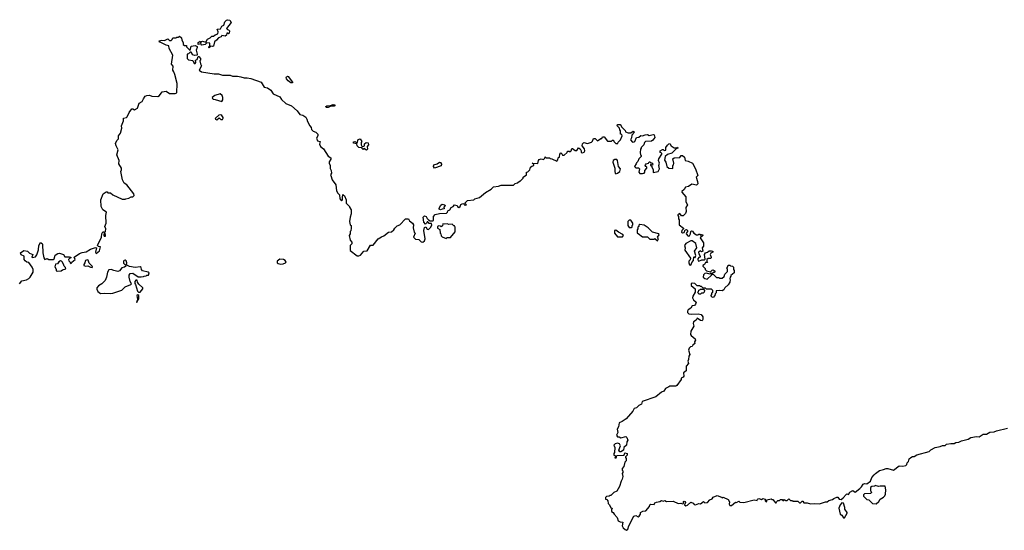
# Model space of a CAD drawing. Extents: x 2029662 to 2246637, y 225654 to 401419.
# Tile 104 of 256: x 2080084 to 2091928, y 313160 to 319300. Entities that reach past the tile are written whole.
import ezdxf

# ---------------------------------------------------------------- set-up
doc = ezdxf.new("R2010")
doc.units = 0

msp = doc.modelspace()

# ---------------------------------------------------------------- linework, layer by layer
at = {"layer": '0CON20XD'}
for points in [[(2082365, 318962), (2082360, 318965), (2082360, 318975), (2082370, 318985), (2082370, 319015), (2082365, 319020), (2082332, 319018), (2082315, 319003), (2082275, 318992), (2082265, 319010), (2082232, 319002), (2082230, 319025), (2082255, 319040), (2082265, 319020), (2082272, 319038), (2082285, 319042), (2082322, 319028), (2082342, 319065), (2082377, 319083), (2082395, 319100), (2082415, 319100), (2082434, 319116), (2082468, 319132), (2082472, 319155), (2082460, 319185), (2082498, 319192), (2082517, 319223), (2082538, 319235), (2082553, 319275), (2082570, 319295), (2082585, 319300), (2082610, 319295), (2082630, 319265), (2082570, 319195), (2082582, 319182), (2082595, 319180), (2082608, 319168), (2082605, 319140), (2082595, 319130), (2082585, 319140), (2082575, 319140), (2082570, 319115), (2082555, 319102), (2082515, 319110), (2082507, 319093), (2082475, 319083), (2082452, 319055), (2082426, 319034), (2082415, 318982), (2082405, 318978), (2082385, 318980), (2082365, 318962)], [(2081090, 317205), (2081125, 317230), (2081135, 317230), (2081145, 317220), (2081175, 317220), (2081203, 317193), (2081315, 317140), (2081355, 317140), (2081363, 317147), (2081397, 317153), (2081425, 317168), (2081445, 317170), (2081460, 317185), (2081458, 317205), (2081373, 317313), (2081340, 317335), (2081322, 317375), (2081300, 317475), (2081308, 317495), (2081307, 317515), (2081278, 317565), (2081282, 317605), (2081252, 317675), (2081267, 317735), (2081243, 317785), (2081238, 317812), (2081253, 317847), (2081272, 317868), (2081272, 317905), (2081298, 317935), (2081314, 317995), (2081307, 318025), (2081334, 318085), (2081332, 318115), (2081368, 318122), (2081379, 318131), (2081401, 318185), (2081435, 318230), (2081445, 318230), (2081465, 318217), (2081500, 318235), (2081522, 318295), (2081558, 318315), (2081572, 318348), (2081595, 318380), (2081615, 318390), (2081645, 318392), (2081675, 318382), (2081745, 318378), (2081765, 318388), (2081799, 318431), (2081845, 318442), (2081885, 318412), (2081955, 318412), (2081975, 318420), (2081977, 318533), (2081950, 318640), (2081940, 318675), (2081928, 318695), (2081932, 318742), (2081910, 318765), (2081928, 318875), (2081882, 318955), (2081877, 318987), (2081845, 318992), (2081775, 319030), (2081765, 319030), (2081760, 319045), (2081795, 319052), (2081825, 319048), (2081865, 319070), (2081885, 319050), (2081905, 319050), (2081918, 319062), (2081925, 319080), (2081965, 319080), (2081975, 319090), (2081995, 319090), (2082005, 319100), (2082032, 319082), (2082034, 319054), (2082052, 319025), (2082052, 319002), (2082065, 318990), (2082090, 318990), (2082092, 318972), (2082135, 318930), (2082145, 318980), (2082195, 318990), (2082218, 318978), (2082220, 318965), (2082207, 318935), (2082220, 318885), (2082218, 318872), (2082185, 318868), (2082168, 318878), (2082145, 318910), (2082135, 318910), (2082115, 318890), (2082100, 318885), (2082099, 318835), (2082115, 318817), (2082168, 318808), (2082183, 318775), (2082195, 318774), (2082203, 318785), (2082200, 318815), (2082218, 318822), (2082232, 318858), (2082238, 318858), (2082258, 318835), (2082260, 318815), (2082252, 318805), (2082258, 318768), (2082272, 318745), (2082242, 318695), (2082270, 318675), (2082425, 318649), (2082475, 318650), (2082524, 318634), (2082615, 318633), (2082645, 318620), (2082705, 318620), (2082745, 318614), (2082785, 318599), (2082821, 318601), (2082865, 318591), (2082989, 318549), (2083025, 318488), (2083065, 318480), (2083105, 318454), (2083135, 318408), (2083214, 318374), (2083235, 318340), (2083284, 318294), (2083353, 318263), (2083423, 318203), (2083455, 318162), (2083492, 318152), (2083525, 318128), (2083540, 318105), (2083548, 318075), (2083573, 318023), (2083590, 318005), (2083595, 317980), (2083615, 317960), (2083645, 317948), (2083670, 317925), (2083670, 317905), (2083653, 317875), (2083668, 317845), (2083700, 317835), (2083690, 317805), (2083702, 317775), (2083739, 317749), (2083795, 317660), (2083825, 317640), (2083826, 317624), (2083808, 317592), (2083806, 317575), (2083820, 317545), (2083819, 317509), (2083831, 317485), (2083833, 317455), (2083824, 317436), (2083826, 317425), (2083844, 317374), (2083886, 317315), (2083893, 317243), (2083913, 317213), (2083932, 317195), (2083936, 317145), (2083957, 317123), (2083967, 317135), (2083967, 317163), (2083972, 317198), (2083993, 317183), (2084012, 317135), (2084012, 317095), (2084050, 317055), (2084050, 317045), (2084073, 317013), (2084073, 316965), (2084059, 316925), (2084052, 316875), (2084060, 316835), (2084070, 316825), (2084072, 316795), (2084067, 316763), (2084060, 316755), (2084060, 316725), (2084048, 316705), (2084058, 316648), (2084078, 316625), (2084078, 316605), (2084060, 316585), (2084060, 316525), (2084145, 316460), (2084165, 316460), (2084185, 316470), (2084223, 316517), (2084265, 316522), (2084305, 316590), (2084335, 316590), (2084397, 316663), (2084435, 316690), (2084465, 316702), (2084520, 316745), (2084555, 316750), (2084585, 316772), (2084598, 316795), (2084625, 316822), (2084655, 316832), (2084725, 316907), (2084760, 316905), (2084775, 316880), (2084810, 316855), (2084822, 316835), (2084818, 316798), (2084830, 316745), (2084840, 316735), (2084822, 316685), (2084845, 316660), (2084885, 316658), (2084915, 316628), (2084935, 316626), (2084955, 316642), (2084962, 316665), (2084944, 316765), (2084955, 316802), (2084968, 316808), (2084985, 316782), (2085002, 316778), (2085025, 316800), (2085042, 316828), (2085038, 316848), (2085008, 316848), (2084995, 316868), (2084985, 316868), (2084978, 316855), (2084965, 316840), (2084946, 316865), (2084939, 316925), (2084955, 316940), (2084973, 316933), (2084985, 316910), (2085003, 316893), (2085023, 316883), (2085055, 316880), (2085060, 316885), (2085060, 316935), (2085083, 316957), (2085135, 316970), (2085220, 316975), (2085232, 316985), (2085235, 317000), (2085260, 317015), (2085275, 317040), (2085298, 317052), (2085315, 317072), (2085347, 317067), (2085352, 317052), (2085365, 317042), (2085382, 317055), (2085391, 317079), (2085405, 317087), (2085425, 317090), (2085430, 317075), (2085445, 317068), (2085458, 317075), (2085440, 317095), (2085470, 317125), (2085547, 317133), (2085560, 317145), (2085617, 317163), (2085687, 317223), (2085756, 317264), (2085785, 317292), (2085845, 317298), (2085875, 317312), (2086025, 317310), (2086045, 317330), (2086072, 317338), (2086095, 317360), (2086105, 317360), (2086140, 317395), (2086142, 317408), (2086180, 317435), (2086182, 317468), (2086195, 317470), (2086208, 317482), (2086220, 317495), (2086230, 317525), (2086245, 317540), (2086268, 317545), (2086267, 317557), (2086250, 317575), (2086318, 317572), (2086324, 317606), (2086332, 317618), (2086355, 317628), (2086385, 317620), (2086400, 317635), (2086405, 317650), (2086418, 317638), (2086455, 317640), (2086465, 317630), (2086487, 317627), (2086545, 317600), (2086558, 317615), (2086562, 317638), (2086578, 317652), (2086580, 317685), (2086595, 317700), (2086610, 317685), (2086612, 317672), (2086635, 317670), (2086670, 317705), (2086675, 317720), (2086695, 317720), (2086705, 317710), (2086718, 317722), (2086725, 317750), (2086735, 317750), (2086765, 317728), (2086785, 317728), (2086805, 317758), (2086826, 317746), (2086838, 317725), (2086838, 317705), (2086855, 317698), (2086872, 317708), (2086881, 317725), (2086876, 317746), (2086848, 317785), (2086852, 317808), (2086870, 317825), (2086915, 317812), (2086962, 317828), (2086975, 317840), (2086985, 317870), (2087005, 317870), (2087035, 317842), (2087075, 317870), (2087085, 317870), (2087095, 317890), (2087115, 317890), (2087155, 317840), (2087202, 317838), (2087215, 317850), (2087225, 317850), (2087230, 317835), (2087255, 317810), (2087278, 317812), (2087282, 317828), (2087310, 317855), (2087330, 317905), (2087328, 317918), (2087310, 317925), (2087312, 317962), (2087302, 317975), (2087300, 317995), (2087270, 318025), (2087275, 318040), (2087305, 318040), (2087320, 318025), (2087322, 318012), (2087368, 317968), (2087372, 317952), (2087405, 317940), (2087435, 317940), (2087465, 317958), (2087478, 317948), (2087448, 317912), (2087445, 317880), (2087432, 317855), (2087455, 317828), (2087475, 317830), (2087483, 317837), (2087505, 317882), (2087532, 317888), (2087554, 317906), (2087575, 317904), (2087607, 317917), (2087635, 317918), (2087655, 317908), (2087705, 317920), (2087716, 317916), (2087722, 317885), (2087698, 317852), (2087682, 317838), (2087613, 317837), (2087600, 317825), (2087590, 317795), (2087560, 317765), (2087560, 317755), (2087550, 317745), (2087548, 317705), (2087550, 317675), (2087560, 317665), (2087560, 317655), (2087532, 317628), (2087520, 317595), (2087502, 317578), (2087500, 317565), (2087480, 317535), (2087495, 317520), (2087527, 317517), (2087540, 317505), (2087532, 317465), (2087545, 317452), (2087575, 317449), (2087594, 317456), (2087604, 317465), (2087604, 317486), (2087628, 317515), (2087627, 317527), (2087614, 317534), (2087608, 317545), (2087610, 317555), (2087620, 317565), (2087647, 317573), (2087655, 317590), (2087665, 317590), (2087675, 317580), (2087688, 317578), (2087700, 317565), (2087695, 317550), (2087672, 317558), (2087670, 317545), (2087688, 317538), (2087688, 317525), (2087705, 317500), (2087703, 317463), (2087763, 317475), (2087780, 317505), (2087772, 317545), (2087782, 317575), (2087770, 317605), (2087772, 317625), (2087810, 317685), (2087810, 317695), (2087790, 317705), (2087790, 317725), (2087815, 317740), (2087825, 317740), (2087838, 317728), (2087855, 317730), (2087858, 317762), (2087875, 317790), (2087893, 317807), (2087905, 317810), (2087920, 317785), (2087955, 317760), (2087985, 317760), (2087998, 317768), (2088000, 317755), (2087982, 317748), (2087930, 317695), (2087875, 317680), (2087849, 317655), (2087841, 317611), (2087857, 317587), (2087870, 317535), (2087893, 317513), (2087935, 317510), (2087940, 317515), (2087940, 317545), (2087950, 317555), (2087952, 317575), (2087940, 317625), (2087955, 317638), (2088025, 317642), (2088040, 317665), (2088055, 317668), (2088080, 317645), (2088090, 317605), (2088125, 317600), (2088177, 317575), (2088212, 317505), (2088240, 317425), (2088220, 317405), (2088237, 317355), (2088240, 317325), (2088225, 317310), (2088168, 317322), (2088127, 317293), (2088094, 317286), (2088075, 317258), (2088050, 317235), (2088050, 317225), (2088098, 317168), (2088098, 317152)], [(2083365, 318542), (2083345, 318542), (2083315, 318563), (2083295, 318588), (2083290, 318605), (2083295, 318613), (2083305, 318620), (2083315, 318618), (2083365, 318550), (2083365, 318542)], [(2082515, 318318), (2082527, 318335), (2082527, 318365), (2082518, 318388), (2082495, 318408), (2082433, 318387), (2082400, 318365), (2082402, 318352), (2082413, 318343), (2082435, 318342), (2082515, 318318)], [(2083795, 318244), (2083770, 318245), (2083768, 318255), (2083780, 318265), (2083823, 318267), (2083855, 318281), (2083878, 318275), (2083865, 318260), (2083825, 318260), (2083795, 318244)], [(2082455, 318094), (2082485, 318118), (2082505, 318100), (2082522, 318098), (2082533, 318115), (2082531, 318125), (2082517, 318147), (2082505, 318154), (2082480, 318150), (2082440, 318115), (2082437, 318105), (2082455, 318094)], [(2084255, 317732), (2084225, 317750), (2084215, 317740), (2084195, 317760), (2084163, 317763), (2084143, 317783), (2084138, 317808), (2084100, 317815), (2084100, 317830), (2084116, 317836), (2084145, 317820), (2084155, 317860), (2084178, 317868), (2084200, 317835), (2084190, 317825), (2084190, 317795), (2084205, 317770), (2084230, 317785), (2084233, 317807), (2084250, 317825), (2084275, 317818), (2084280, 317795), (2084263, 317777), (2084268, 317745), (2084255, 317732)], [(2085075, 317515), (2085062, 317535), (2085067, 317555), (2085105, 317566), (2085132, 317585), (2085145, 317584), (2085158, 317562), (2085155, 317541), (2085075, 317515)], [(2087255, 317448), (2087275, 317454), (2087304, 317475), (2087310, 317505), (2087288, 317535), (2087275, 317608), (2087265, 317617), (2087242, 317618), (2087222, 317605), (2087219, 317585), (2087244, 317515), (2087241, 317475), (2087246, 317456), (2087255, 317448)], [(2080082, 316125), (2080109, 316161), (2080165, 316173), (2080195, 316188), (2080212, 316205), (2080248, 316265), (2080248, 316295), (2080236, 316326), (2080195, 316382), (2080170, 316385), (2080151, 316401), (2080140, 316415), (2080140, 316455), (2080101, 316471), (2080094, 316495), (2080135, 316523), (2080178, 316518), (2080203, 316493), (2080242, 316475), (2080230, 316445), (2080235, 316440), (2080275, 316448), (2080289, 316471), (2080309, 316531), (2080314, 316586), (2080335, 316620), (2080355, 316608), (2080360, 316595), (2080362, 316495), (2080373, 316435), (2080385, 316418), (2080415, 316428), (2080435, 316418), (2080485, 316417), (2080498, 316425), (2080511, 316469), (2080545, 316489), (2080565, 316493), (2080612, 316475), (2080628, 316448), (2080685, 316450), (2080700, 316445), (2080700, 316435), (2080682, 316428), (2080670, 316415), (2080675, 316400), (2080690, 316385), (2080690, 316375), (2080705, 316370), (2080710, 316385), (2080750, 316415), (2080740, 316445), (2080803, 316487), (2080835, 316500), (2080885, 316508), (2080935, 316542), (2080995, 316560), (2081008, 316558), (2080997, 316505), (2081005, 316490), (2081045, 316520), (2081058, 316568), (2081033, 316573), (2081022, 316585), (2081068, 316685), (2081074, 316726), (2081085, 316750), (2081095, 316750), (2081100, 316745), (2081098, 316705), (2081102, 316695), (2081115, 316698), (2081118, 316708), (2081110, 316745), (2081116, 316754), (2081119, 316785), (2081110, 316815), (2081126, 316855), (2081119, 316945), (2081130, 316985), (2081084, 317014), (2081063, 317055), (2081062, 317135), (2081090, 317205)], [(2085145, 317012), (2085131, 317021), (2085128, 317035), (2085149, 317071), (2085165, 317081), (2085200, 317075), (2085202, 317065), (2085187, 317045), (2085190, 317025), (2085165, 317023), (2085145, 317012)], [(2088098, 317152), (2088098, 317108), (2088117, 317075), (2088098, 317042), (2088100, 316995), (2088092, 316968), (2088065, 316940), (2088045, 316940), (2088025, 316970), (2088000, 316955), (2088000, 316945), (2088010, 316935), (2088010, 316905), (2088018, 316895), (2088018, 316835), (2088070, 316795), (2088070, 316785), (2088047, 316765), (2088044, 316744), (2088055, 316738), (2088077, 316743), (2088087, 316773), (2088103, 316777), (2088118, 316765), (2088118, 316755), (2088103, 316737), (2088102, 316725), (2088125, 316698), (2088140, 316700), (2088152, 316725), (2088158, 316755), (2088165, 316762), (2088179, 316759), (2088194, 316734), (2088225, 316712), (2088247, 316713), (2088255, 316720), (2088265, 316720), (2088275, 316710), (2088285, 316718), (2088300, 316715), (2088300, 316705), (2088270, 316675), (2088308, 316615), (2088308, 316575), (2088292, 316555), (2088300, 316515), (2088285, 316510), (2088275, 316520), (2088250, 316505), (2088253, 316483), (2088270, 316455), (2088270, 316445), (2088255, 316440), (2088240, 316425), (2088240, 316415), (2088245, 316400), (2088255, 316398), (2088288, 316412), (2088317, 316413), (2088328, 316422), (2088322, 316475), (2088332, 316498), (2088357, 316503), (2088378, 316522), (2088405, 316522), (2088420, 316515), (2088420, 316505), (2088397, 316493), (2088388, 316475), (2088402, 316445), (2088400, 316435), (2088392, 316428), (2088365, 316428), (2088350, 316415), (2088350, 316395), (2088358, 316382), (2088335, 316380), (2088320, 316355), (2088300, 316345), (2088300, 316335), (2088328, 316308), (2088330, 316295), (2088345, 316280), (2088395, 316270), (2088415, 316290), (2088425, 316292), (2088450, 316275), (2088438, 316262), (2088425, 316260), (2088415, 316250), (2088395, 316250), (2088385, 316240), (2088345, 316252), (2088325, 316248), (2088308, 316232), (2088304, 316204), (2088326, 316186), (2088355, 316181), (2088405, 316230), (2088415, 316240), (2088425, 316240), (2088465, 316200), (2088495, 316200), (2088505, 316190), (2088535, 316190), (2088557, 316213), (2088565, 316240), (2088597, 316273), (2088598, 316295), (2088590, 316315), (2088600, 316325), (2088605, 316350), (2088625, 316350), (2088635, 316340), (2088657, 316337), (2088670, 316325), (2088670, 316295), (2088680, 316285), (2088680, 316255), (2088640, 316225), (2088640, 316215), (2088630, 316205), (2088628, 316185), (2088632, 316175), (2088626, 316145), (2088605, 316112), (2088564, 316076), (2088555, 316052), (2088535, 316038), (2088505, 316042), (2088462, 316038), (2088460, 316015), (2088450, 316005), (2088447, 315983), (2088425, 315960), (2088412, 315962), (2088400, 315975), (2088400, 315985), (2088410, 315995), (2088410, 316015), (2088420, 316025), (2088420, 316045), (2088405, 316060), (2088345, 316060), (2088335, 316070), (2088305, 316070), (2088285, 316090), (2088275, 316090), (2088265, 316100), (2088235, 316100), (2088205, 316126), (2088175, 316132), (2088162, 316125), (2088160, 316105), (2088210, 316065), (2088210, 316025), (2088180, 315975), (2088178, 315955), (2088191, 315931), (2088220, 315905), (2088212, 315878), (2088200, 315865), (2088172, 315858), (2088155, 315830), (2088125, 315812), (2088117, 315795), (2088118, 315778), (2088134, 315764), (2088165, 315759), (2088245, 315764), (2088280, 315755), (2088302, 315725), (2088302, 315695), (2088295, 315680), (2088275, 315683), (2088235, 315712), (2088222, 315685), (2088191, 315665), (2088187, 315645), (2088193, 315615), (2088158, 315555), (2088152, 315515), (2088161, 315501), (2088211, 315461), (2088213, 315447), (2088202, 315425), (2088207, 315405), (2088182, 315388), (2088175, 315372), (2088154, 315366), (2088138, 315352), (2088129, 315325), (2088146, 315275), (2088134, 315255), (2088130, 315215), (2088120, 315195), (2088130, 315165), (2088102, 315135), (2088102, 315078), (2088070, 315055), (2088072, 315015), (2088065, 315000), (2088042, 314988), (2088040, 314975), (2087988, 314902), (2087978, 314892), (2087905, 314892), (2087893, 314887), (2087854, 314866), (2087832, 314835), (2087805, 314820), (2087735, 314764), (2087573, 314707), (2087563, 314675), (2087531, 314659), (2087505, 314634), (2087475, 314623), (2087459, 314591), (2087379, 314501), (2087332, 314468), (2087295, 314452), (2087286, 314404), (2087272, 314375), (2087280, 314335), (2087262, 314305), (2087275, 314282), (2087295, 314282), (2087315, 314273), (2087377, 314287), (2087387, 314277), (2087398, 314245), (2087388, 314225), (2087382, 314185), (2087350, 314155), (2087348, 314122), (2087315, 314102), (2087303, 314103), (2087292, 314125), (2087310, 314175), (2087300, 314200), (2087275, 314207), (2087245, 314198), (2087230, 314185), (2087242, 314155), (2087240, 314095), (2087230, 314085), (2087230, 314065), (2087248, 314058), (2087250, 314045), (2087245, 314040), (2087240, 314035), (2087245, 314030), (2087258, 314032), (2087265, 314060), (2087348, 314062), (2087358, 314072), (2087365, 314090), (2087390, 314085), (2087390, 314065), (2087370, 314045), (2087370, 314035), (2087380, 314025), (2087380, 313995), (2087362, 313978), (2087352, 313928), (2087330, 313905), (2087330, 313885), (2087340, 313875), (2087340, 313855), (2087330, 313845), (2087338, 313805), (2087332, 313775), (2087318, 313752), (2087300, 313685), (2087265, 313630), (2087230, 313615), (2087195, 313580), (2087185, 313580), (2087175, 313570), (2087142, 313568), (2087130, 313555), (2087130, 313535), (2087145, 313530), (2087160, 313515), (2087162, 313482), (2087180, 313465), (2087195, 313430), (2087210, 313425), (2087202, 313405), (2087203, 313385), (2087223, 313373), (2087234, 313354), (2087270, 313315), (2087284, 313274), (2087305, 313262), (2087338, 313258), (2087332, 313215), (2087345, 313190), (2087368, 313168), (2087385, 313160), (2087398, 313172), (2087412, 313215), (2087470, 313330), (2087495, 313338), (2087525, 313322), (2087535, 313328), (2087552, 313355), (2087552, 313375), (2087578, 313392), (2087616, 313394), (2087658, 313445), (2087663, 313467), (2087677, 313473), (2087715, 313470), (2087725, 313490), (2087745, 313500), (2087785, 313508), (2087805, 313518), (2087825, 313512), (2087845, 313518), (2087865, 313508), (2087945, 313510), (2088005, 313483), (2088035, 313488), (2088055, 313478), (2088068, 313482), (2088068, 313505), (2088075, 313510), (2088085, 313508), (2088092, 313495), (2088080, 313465), (2088095, 313454), (2088118, 313462), (2088155, 313500), (2088185, 313488), (2088199, 313469), (2088215, 313467), (2088255, 313482), (2088275, 313478), (2088308, 313508), (2088325, 313490), (2088357, 313493), (2088385, 313528), (2088415, 313540), (2088425, 313558), (2088475, 313578), (2088525, 313560), (2088535, 313550), (2088547, 313557), (2088605, 313530), (2088622, 313502), (2088618, 313475), (2088625, 313460), (2088645, 313460), (2088695, 313500), (2088707, 313493), (2088735, 313510), (2088745, 313500), (2088795, 313496), (2088917, 313527), (2088955, 313520), (2088960, 313535), (2088975, 313542), (2089005, 313532), (2089025, 313543), (2089052, 313535), (2089052, 313515), (2089065, 313504), (2089070, 313505), (2089072, 313528), (2089125, 313540), (2089135, 313530), (2089145, 313530), (2089175, 313490), (2089185, 313490), (2089190, 313505), (2089205, 313520), (2089225, 313520), (2089235, 313530), (2089255, 313530), (2089265, 313520), (2089275, 313520), (2089285, 313530), (2089295, 313520), (2089315, 313520), (2089335, 313540), (2089355, 313520), (2089378, 313518), (2089385, 313510), (2089445, 313510), (2089465, 313490), (2089475, 313490), (2089495, 313510), (2089505, 313510), (2089515, 313490), (2089555, 313490), (2089595, 313477), (2089645, 313482), (2089705, 313478), (2089775, 313502), (2089795, 313502), (2089815, 313517), (2089861, 313529), (2089875, 313542), (2089915, 313560), (2089925, 313560), (2089940, 313535), (2089965, 313532), (2089989, 313551), (2090025, 313592), (2090035, 313598), (2090055, 313592), (2090071, 313619), (2090105, 313640), (2090135, 313620), (2090189, 313661), (2090209, 313681), (2090230, 313715), (2090245, 313722), (2090275, 313720), (2090319, 313751), (2090334, 313795), (2090364, 313826), (2090377, 313845), (2090425, 313880), (2090475, 313890), (2090505, 313903), (2090525, 313903), (2090595, 313883), (2090664, 313936), (2090705, 313933), (2090745, 313940), (2090755, 313950), (2090758, 313972), (2090774, 313986), (2090785, 314018), (2090802, 314035), (2090825, 314046), (2090845, 314047), (2090875, 314068), (2091025, 314108), (2091045, 314128), (2091097, 314155), (2091155, 314166), (2091185, 314179), (2091215, 314178), (2091234, 314196), (2091285, 314204), (2091325, 314202), (2091345, 314216), (2091381, 314219), (2091412, 314235), (2091493, 314257), (2091525, 314276), (2091595, 314287), (2091626, 314284), (2091675, 314315), (2091713, 314317), (2091755, 314340), (2091805, 314343), (2091835, 314355), (2091965, 314388)], [(2085215, 316670), (2085225, 316680), (2085265, 316682), (2085322, 316748), (2085322, 316805), (2085315, 316820), (2085305, 316820), (2085285, 316840), (2085245, 316838), (2085225, 316847), (2085195, 316840), (2085175, 316847), (2085168, 316822), (2085155, 316810), (2085147, 316817), (2085125, 316820), (2085110, 316815), (2085110, 316795), (2085137, 316777), (2085140, 316735), (2085150, 316725), (2085152, 316702), (2085165, 316690), (2085215, 316670)], [(2087415, 316800), (2087445, 316802), (2087450, 316805), (2087450, 316825), (2087460, 316835), (2087460, 316855), (2087435, 316890), (2087415, 316890), (2087400, 316875), (2087400, 316825), (2087415, 316800)], [(2087755, 316640), (2087768, 316665), (2087758, 316685), (2087778, 316715), (2087772, 316725), (2087696, 316746), (2087645, 316798), (2087595, 316830), (2087545, 316838), (2087532, 316828), (2087530, 316815), (2087520, 316805), (2087520, 316785), (2087510, 316775), (2087510, 316735), (2087525, 316730), (2087575, 316690), (2087635, 316690), (2087665, 316660), (2087715, 316660), (2087725, 316670), (2087755, 316640)], [(2087335, 316690), (2087347, 316705), (2087338, 316718), (2087285, 316744), (2087255, 316770), (2087240, 316765), (2087238, 316735), (2087275, 316690), (2087335, 316690)], [(2088155, 316350), (2088162, 316355), (2088168, 316382), (2088188, 316405), (2088192, 316448), (2088208, 316442), (2088217, 316463), (2088202, 316515), (2088228, 316555), (2088217, 316607), (2088175, 316640), (2088155, 316640), (2088095, 316609), (2088080, 316585), (2088090, 316555), (2088085, 316530), (2088152, 316432), (2088148, 316412), (2088133, 316397), (2088132, 316375), (2088141, 316351), (2088155, 316350)], [(2080535, 316278), (2080585, 316280), (2080598, 316292), (2080640, 316305), (2080635, 316320), (2080618, 316335), (2080612, 316362), (2080597, 316387), (2080588, 316398), (2080575, 316402), (2080555, 316390), (2080540, 316365), (2080515, 316360), (2080507, 316327), (2080522, 316302), (2080525, 316282), (2080535, 316278)], [(2080955, 316321), (2080962, 316325), (2080958, 316335), (2080921, 316371), (2080908, 316408), (2080895, 316411), (2080876, 316404), (2080869, 316375), (2080854, 316355), (2080857, 316345), (2080875, 316338), (2080905, 316341), (2080935, 316324), (2080955, 316321)], [(2081175, 316008), (2081205, 316013), (2081314, 316046), (2081354, 316086), (2081420, 316115), (2081430, 316125), (2081415, 316150), (2081402, 316205), (2081403, 316227), (2081415, 316250), (2081445, 316252), (2081508, 316208), (2081545, 316208), (2081575, 316210), (2081583, 316217), (2081605, 316220), (2081615, 316230), (2081635, 316230), (2081640, 316255), (2081630, 316265), (2081562, 316282), (2081550, 316295), (2081545, 316320), (2081535, 316328), (2081475, 316320), (2081404, 316334), (2081383, 316343), (2081370, 316355), (2081372, 316375), (2081365, 316400), (2081355, 316410), (2081340, 316405), (2081332, 316395), (2081332, 316372), (2081358, 316348), (2081360, 316335), (2081347, 316323), (2081312, 316318), (2081285, 316280), (2081265, 316272), (2081215, 316283), (2081185, 316297), (2081155, 316292), (2081139, 316265), (2081130, 316205), (2081112, 316165), (2081072, 316125), (2081031, 316099), (2081012, 316075), (2081012, 316058), (2081023, 316033), (2081055, 316008), (2081105, 316013), (2081175, 316008)], [(2083225, 316360), (2083255, 316363), (2083280, 316375), (2083288, 316385), (2083276, 316406), (2083257, 316417), (2083215, 316420), (2083180, 316395), (2083183, 316375), (2083195, 316367), (2083225, 316360)], [(2081535, 316022), (2081565, 316063), (2081566, 316075), (2081518, 316118), (2081502, 316145), (2081498, 316168), (2081483, 316167), (2081468, 316152), (2081468, 316128), (2081478, 316115), (2081500, 316035), (2081515, 316023), (2081535, 316022)], [(2081495, 315900), (2081500, 315920), (2081519, 315945), (2081517, 315985), (2081505, 315990), (2081493, 315985), (2081500, 315935), (2081500, 315920), (2081495, 315920), (2081490, 315905), (2081495, 315900)], [(2088275, 316000), (2088255, 316000), (2088240, 316025), (2088248, 316032), (2088252, 316048), (2088265, 316050), (2088275, 316060), (2088308, 316058), (2088320, 316045), (2088318, 316022), (2088305, 316010), (2088285, 316010), (2088275, 316000)], [(2090385, 313480), (2090418, 313505), (2090434, 313536), (2090475, 313558), (2090492, 313575), (2090500, 313595), (2090502, 313645), (2090495, 313690), (2090435, 313692), (2090415, 313688), (2090375, 313698), (2090365, 313690), (2090333, 313687), (2090320, 313675), (2090320, 313635), (2090328, 313628), (2090330, 313615), (2090318, 313602), (2090245, 313600), (2090232, 313588), (2090232, 313572), (2090272, 313532), (2090298, 313528), (2090342, 313482), (2090385, 313480)], [(2090005, 313310), (2090036, 313365), (2090036, 313375), (2090008, 313415), (2090010, 313435), (2089992, 313485), (2089975, 313492), (2089954, 313466), (2089937, 313425), (2089952, 313355), (2089975, 313342), (2089995, 313310), (2090005, 313310)]]:
    msp.add_lwpolyline(points, dxfattribs=at)

doc.saveas('drawing.dxf')
